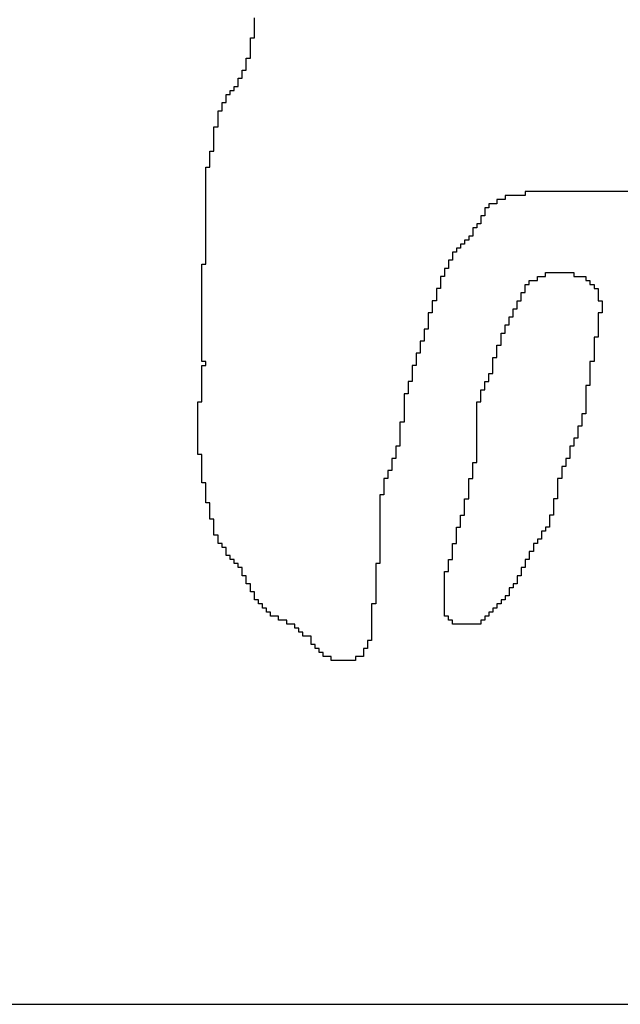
# Model space of a CAD drawing. Header units: millimetres. Extents: x 9.4 to 105.2, y 7.6 to 67.1.
# Tile 93 of 152: x 85.104 to 85.397, y 21.776 to 22.257. Entities that reach past the tile are written whole.
import ezdxf

# ---------------------------------------------------------------- set-up
doc = ezdxf.new("R2010")
doc.units = ezdxf.units.MM
doc.layers.add('BottomOverlay', color=54, linetype='Continuous')

msp = doc.modelspace()

# ---------------------------------------------------------------- linework, layer by layer
at = {"layer": 'BottomOverlay'}
for p, q in [((85.21837, 22.2561), (85.21837, 22.25808)), ((85.21837, 22.25413), (85.21837, 22.2561)), ((85.21837, 22.25215), (85.21837, 22.25413)), ((85.2164, 22.24622), (85.2164, 22.2482)), ((85.2164, 22.2482), (85.21837, 22.2482)), ((85.21837, 22.25018), (85.21837, 22.25215)), ((85.21837, 22.2482), (85.21837, 22.25018)), ((85.2164, 22.24425), (85.2164, 22.24622)), ((85.2164, 22.24227), (85.2164, 22.24425)), ((85.21442, 22.23634), (85.21442, 22.23832)), ((85.21442, 22.23832), (85.2164, 22.23832)), ((85.2164, 22.2403), (85.2164, 22.24227)), ((85.2164, 22.23832), (85.2164, 22.2403)), ((85.21442, 22.23437), (85.21442, 22.23634)), ((85.21442, 22.23239), (85.21442, 22.23437)), ((85.21047, 22.22646), (85.21047, 22.22844)), ((85.21047, 22.22844), (85.21245, 22.22844)), ((85.21245, 22.23041), (85.21245, 22.23239)), ((85.21245, 22.23239), (85.21442, 22.23239)), ((85.21245, 22.22844), (85.21245, 22.23041)), ((85.20849, 22.22251), (85.20849, 22.22448)), ((85.20849, 22.22448), (85.21047, 22.22448)), ((85.21047, 22.22448), (85.21047, 22.22646)), ((85.20454, 22.21856), (85.20454, 22.22053)), ((85.20454, 22.22053), (85.20651, 22.22053)), ((85.20651, 22.22053), (85.20651, 22.22251)), ((85.20651, 22.22251), (85.20849, 22.22251)), ((85.20256, 22.2146), (85.20256, 22.21658)), ((85.20256, 22.21658), (85.20454, 22.21658)), ((85.20256, 22.21263), (85.20256, 22.2146)), ((85.20454, 22.21658), (85.20454, 22.21856)), ((85.20059, 22.21065), (85.20059, 22.21263)), ((85.20059, 22.21263), (85.20256, 22.21263)), ((85.20059, 22.20868), (85.20059, 22.21065)), ((85.19861, 22.20274), (85.19861, 22.20472)), ((85.19861, 22.20472), (85.20059, 22.20472)), ((85.20059, 22.2067), (85.20059, 22.20868)), ((85.20059, 22.20472), (85.20059, 22.2067)), ((85.19861, 22.20077), (85.19861, 22.20274)), ((85.19861, 22.19879), (85.19861, 22.20077)), ((85.19861, 22.19682), (85.19861, 22.19879)), ((85.19861, 22.19484), (85.19861, 22.19682)), ((85.19861, 22.19286), (85.19861, 22.19484)), ((85.19663, 22.19089), (85.19663, 22.19286)), ((85.19663, 22.19286), (85.19861, 22.19286)), ((85.19663, 22.18891), (85.19663, 22.19089)), ((85.19466, 22.18298), (85.19466, 22.18496)), ((85.19466, 22.18496), (85.19663, 22.18496)), ((85.19663, 22.18694), (85.19663, 22.18891)), ((85.19663, 22.18496), (85.19663, 22.18694)), ((85.19466, 22.181), (85.19466, 22.18298)), ((85.19466, 22.17903), (85.19466, 22.181)), ((85.19466, 22.17705), (85.19466, 22.17903)), ((85.19466, 22.17508), (85.19466, 22.17705)), ((85.19466, 22.1731), (85.19466, 22.17508)), ((85.19466, 22.17112), (85.19466, 22.1731)), ((85.19466, 22.16915), (85.19466, 22.17112)), ((85.35079, 22.17112), (85.34091, 22.17112)), ((85.34091, 22.17112), (85.34091, 22.16915)), ((85.40612, 22.1731), (85.35079, 22.1731)), ((85.35079, 22.1731), (85.35079, 22.17112)), ((85.19466, 22.16717), (85.19466, 22.16915)), ((85.19466, 22.1652), (85.19466, 22.16717)), ((85.33695, 22.16717), (85.333, 22.16717)), ((85.333, 22.16717), (85.333, 22.1652)), ((85.34091, 22.16915), (85.33695, 22.16915)), ((85.33695, 22.16915), (85.33695, 22.16717)), ((85.19466, 22.16322), (85.19466, 22.1652)), ((85.19466, 22.16124), (85.19466, 22.16322)), ((85.19466, 22.15927), (85.19466, 22.16124)), ((85.33102, 22.16124), (85.32905, 22.16124)), ((85.32905, 22.16124), (85.32905, 22.15927)), ((85.333, 22.1652), (85.33102, 22.1652)), ((85.33102, 22.1652), (85.33102, 22.16322)), ((85.33102, 22.16322), (85.33102, 22.16124)), ((85.19466, 22.15729), (85.19466, 22.15927)), ((85.19466, 22.15531), (85.19466, 22.15729)), ((85.32905, 22.15729), (85.32707, 22.15729)), ((85.32707, 22.15729), (85.32707, 22.15531)), ((85.32905, 22.15927), (85.32905, 22.15729)), ((85.19466, 22.15334), (85.19466, 22.15531)), ((85.19466, 22.15136), (85.19466, 22.15334)), ((85.19466, 22.14938), (85.19466, 22.15136)), ((85.32509, 22.15136), (85.32312, 22.15136)), ((85.32312, 22.15136), (85.32312, 22.14938)), ((85.32707, 22.15531), (85.32509, 22.15531)), ((85.32509, 22.15531), (85.32509, 22.15334)), ((85.32509, 22.15334), (85.32509, 22.15136)), ((85.19466, 22.14741), (85.19466, 22.14938)), ((85.19466, 22.14543), (85.19466, 22.14741)), ((85.32114, 22.14741), (85.31917, 22.14741)), ((85.31917, 22.14741), (85.31917, 22.14543)), ((85.32312, 22.14938), (85.32114, 22.14938)), ((85.32114, 22.14938), (85.32114, 22.14741)), ((85.19466, 22.14346), (85.19466, 22.14543)), ((85.19466, 22.14148), (85.19466, 22.14346)), ((85.31719, 22.14346), (85.31521, 22.14346)), ((85.31521, 22.14346), (85.31521, 22.14148)), ((85.31917, 22.14543), (85.31719, 22.14543)), ((85.31719, 22.14543), (85.31719, 22.14346)), ((85.19268, 22.13555), (85.19268, 22.13753)), ((85.19268, 22.13753), (85.19466, 22.13753)), ((85.19466, 22.1395), (85.19466, 22.14148)), ((85.19466, 22.13753), (85.19466, 22.1395)), ((85.31521, 22.1395), (85.31324, 22.1395)), ((85.31324, 22.1395), (85.31324, 22.13753)), ((85.31324, 22.13753), (85.31324, 22.13555)), ((85.31521, 22.14148), (85.31521, 22.1395)), ((85.19268, 22.13358), (85.19268, 22.13555)), ((85.19268, 22.1316), (85.19268, 22.13358)), ((85.31324, 22.13555), (85.31126, 22.13555)), ((85.31126, 22.13555), (85.31126, 22.13358)), ((85.31126, 22.13358), (85.31126, 22.1316)), ((85.36067, 22.1316), (85.36067, 22.13358)), ((85.36067, 22.13358), (85.3745, 22.13358)), ((85.3745, 22.13358), (85.3745, 22.1316)), ((85.19268, 22.12962), (85.19268, 22.1316)), ((85.19268, 22.12764), (85.19268, 22.12962)), ((85.19268, 22.12567), (85.19268, 22.12764)), ((85.31126, 22.1316), (85.30928, 22.1316)), ((85.30928, 22.1316), (85.30928, 22.12962)), ((85.30928, 22.12962), (85.30928, 22.12764)), ((85.30928, 22.12764), (85.30928, 22.12567)), ((85.35079, 22.12567), (85.35079, 22.12764)), ((85.35079, 22.12764), (85.35276, 22.12764)), ((85.35276, 22.12764), (85.35276, 22.12962)), ((85.35276, 22.12962), (85.35672, 22.12962)), ((85.35672, 22.12962), (85.35672, 22.1316)), ((85.35672, 22.1316), (85.36067, 22.1316)), ((85.3745, 22.1316), (85.38043, 22.1316)), ((85.38043, 22.1316), (85.38043, 22.12962)), ((85.38043, 22.12962), (85.38241, 22.12962)), ((85.38241, 22.12962), (85.38241, 22.12764)), ((85.38241, 22.12764), (85.38438, 22.12764)), ((85.38438, 22.12764), (85.38438, 22.12567)), ((85.19268, 22.12369), (85.19268, 22.12567)), ((85.19268, 22.12172), (85.19268, 22.12369)), ((85.30928, 22.12567), (85.30731, 22.12567)), ((85.30731, 22.12567), (85.30731, 22.12369)), ((85.30731, 22.12369), (85.30731, 22.12172)), ((85.34881, 22.12172), (85.34881, 22.12369)), ((85.34881, 22.12369), (85.35079, 22.12369)), ((85.35079, 22.12369), (85.35079, 22.12567)), ((85.38438, 22.12567), (85.38636, 22.12567)), ((85.38636, 22.12567), (85.38636, 22.12369)), ((85.38636, 22.12369), (85.38636, 22.12172)), ((85.19268, 22.11974), (85.19268, 22.12172)), ((85.19268, 22.11776), (85.19268, 22.11974)), ((85.19268, 22.11579), (85.19268, 22.11776)), ((85.30731, 22.11974), (85.30533, 22.11974)), ((85.30533, 22.11974), (85.30533, 22.11776)), ((85.30533, 22.11776), (85.30533, 22.11579)), ((85.30731, 22.12172), (85.30731, 22.11974)), ((85.34683, 22.11776), (85.34683, 22.11974)), ((85.34683, 22.11974), (85.34881, 22.11974)), ((85.34683, 22.11579), (85.34683, 22.11776)), ((85.34881, 22.11974), (85.34881, 22.12172)), ((85.38636, 22.12172), (85.38636, 22.11974)), ((85.38636, 22.11974), (85.38834, 22.11974)), ((85.38834, 22.11974), (85.38834, 22.11776)), ((85.38834, 22.11776), (85.38834, 22.11579)), ((85.19268, 22.11381), (85.19268, 22.11579)), ((85.19268, 22.11184), (85.19268, 22.11381)), ((85.30533, 22.11381), (85.30335, 22.11381)), ((85.30335, 22.11381), (85.30335, 22.11184)), ((85.30533, 22.11579), (85.30533, 22.11381)), ((85.34486, 22.11381), (85.34486, 22.11579)), ((85.34486, 22.11579), (85.34683, 22.11579)), ((85.34486, 22.11184), (85.34486, 22.11381)), ((85.38834, 22.11381), (85.38636, 22.11381)), ((85.38636, 22.11381), (85.38636, 22.11184)), ((85.38834, 22.11579), (85.38834, 22.11381)), ((85.19268, 22.10986), (85.19268, 22.11184)), ((85.19268, 22.10788), (85.19268, 22.10986)), ((85.30335, 22.11184), (85.30335, 22.10986)), ((85.30335, 22.10986), (85.30335, 22.10788)), ((85.34288, 22.10986), (85.34288, 22.11184)), ((85.34288, 22.11184), (85.34486, 22.11184)), ((85.34288, 22.10788), (85.34288, 22.10986)), ((85.38636, 22.11184), (85.38636, 22.10986)), ((85.38636, 22.10986), (85.38636, 22.10788)), ((85.19268, 22.10591), (85.19268, 22.10788)), ((85.19268, 22.10393), (85.19268, 22.10591)), ((85.19268, 22.10195), (85.19268, 22.10393)), ((85.30335, 22.10591), (85.30138, 22.10591)), ((85.30138, 22.10591), (85.30138, 22.10393)), ((85.30138, 22.10393), (85.30138, 22.10195)), ((85.30335, 22.10788), (85.30335, 22.10591)), ((85.33893, 22.10195), (85.33893, 22.10393)), ((85.33893, 22.10393), (85.34091, 22.10393)), ((85.34091, 22.10591), (85.34091, 22.10788)), ((85.34091, 22.10788), (85.34288, 22.10788)), ((85.34091, 22.10393), (85.34091, 22.10591)), ((85.38636, 22.10788), (85.38636, 22.10591)), ((85.38636, 22.10591), (85.38636, 22.10393)), ((85.38636, 22.10393), (85.38636, 22.10195)), ((85.19268, 22.09998), (85.19268, 22.10195)), ((85.19268, 22.098), (85.19268, 22.09998)), ((85.30138, 22.09998), (85.2994, 22.09998)), ((85.2994, 22.09998), (85.2994, 22.098)), ((85.30138, 22.10195), (85.30138, 22.09998)), ((85.33893, 22.09998), (85.33893, 22.10195)), ((85.33893, 22.098), (85.33893, 22.09998)), ((85.38636, 22.10195), (85.38438, 22.10195)), ((85.38438, 22.10195), (85.38438, 22.09998)), ((85.38438, 22.09998), (85.38438, 22.098)), ((85.19268, 22.09602), (85.19268, 22.098)), ((85.19268, 22.09405), (85.19268, 22.09602)), ((85.19268, 22.09207), (85.19268, 22.09405)), ((85.2994, 22.09405), (85.29743, 22.09405)), ((85.29743, 22.09405), (85.29743, 22.09207)), ((85.2994, 22.098), (85.2994, 22.09602)), ((85.2994, 22.09602), (85.2994, 22.09405)), ((85.33695, 22.09602), (85.33695, 22.098)), ((85.33695, 22.098), (85.33893, 22.098)), ((85.33695, 22.09405), (85.33695, 22.09602)), ((85.33695, 22.09207), (85.33695, 22.09405)), ((85.38438, 22.098), (85.38438, 22.09602)), ((85.38438, 22.09602), (85.38438, 22.09405)), ((85.38438, 22.09405), (85.38438, 22.09207)), ((85.19268, 22.0901), (85.19268, 22.09207)), ((85.19466, 22.0901), (85.19268, 22.0901)), ((85.19466, 22.08812), (85.19466, 22.0901)), ((85.29743, 22.09207), (85.29743, 22.0901)), ((85.29743, 22.0901), (85.29743, 22.08812)), ((85.33498, 22.0901), (85.33498, 22.09207)), ((85.33498, 22.09207), (85.33695, 22.09207)), ((85.33498, 22.08812), (85.33498, 22.0901)), ((85.38438, 22.0901), (85.38241, 22.0901)), ((85.38241, 22.0901), (85.38241, 22.08812)), ((85.38438, 22.09207), (85.38438, 22.0901)), ((85.19268, 22.08614), (85.19268, 22.08812)), ((85.19268, 22.08812), (85.19466, 22.08812)), ((85.19268, 22.08417), (85.19268, 22.08614)), ((85.19268, 22.08219), (85.19268, 22.08417)), ((85.29743, 22.08812), (85.29545, 22.08812)), ((85.29545, 22.08812), (85.29545, 22.08614)), ((85.29545, 22.08614), (85.29545, 22.08417)), ((85.29545, 22.08417), (85.29545, 22.08219)), ((85.333, 22.08219), (85.333, 22.08417)), ((85.333, 22.08417), (85.33498, 22.08417)), ((85.33498, 22.08614), (85.33498, 22.08812)), ((85.33498, 22.08417), (85.33498, 22.08614)), ((85.38241, 22.08812), (85.38241, 22.08614)), ((85.38241, 22.08614), (85.38241, 22.08417)), ((85.38241, 22.08417), (85.38241, 22.08219)), ((85.19268, 22.08021), (85.19268, 22.08219)), ((85.19268, 22.07824), (85.19268, 22.08021)), ((85.29545, 22.08021), (85.29347, 22.08021)), ((85.29347, 22.08021), (85.29347, 22.07824)), ((85.29545, 22.08219), (85.29545, 22.08021)), ((85.33102, 22.07824), (85.33102, 22.08021)), ((85.33102, 22.08021), (85.333, 22.08021)), ((85.333, 22.08021), (85.333, 22.08219)), ((85.38241, 22.08219), (85.38241, 22.08021)), ((85.38241, 22.08021), (85.38241, 22.07824)), ((85.19268, 22.07626), (85.19268, 22.07824)), ((85.19268, 22.07428), (85.19268, 22.07626)), ((85.19268, 22.07231), (85.19268, 22.07428)), ((85.29347, 22.07428), (85.2915, 22.07428)), ((85.2915, 22.07428), (85.2915, 22.07231)), ((85.29347, 22.07824), (85.29347, 22.07626)), ((85.29347, 22.07626), (85.29347, 22.07428)), ((85.32905, 22.07428), (85.32905, 22.07626)), ((85.32905, 22.07626), (85.33102, 22.07626)), ((85.32905, 22.07231), (85.32905, 22.07428)), ((85.33102, 22.07626), (85.33102, 22.07824)), ((85.38241, 22.07824), (85.38043, 22.07824)), ((85.38043, 22.07824), (85.38043, 22.07626)), ((85.38043, 22.07626), (85.38043, 22.07428)), ((85.38043, 22.07428), (85.38043, 22.07231)), ((85.19071, 22.06836), (85.19071, 22.07033)), ((85.19071, 22.07033), (85.19268, 22.07033)), ((85.19268, 22.07033), (85.19268, 22.07231)), ((85.2915, 22.07231), (85.2915, 22.07033)), ((85.2915, 22.07033), (85.2915, 22.06836)), ((85.32707, 22.06836), (85.32707, 22.07033)), ((85.32707, 22.07033), (85.32905, 22.07033)), ((85.32905, 22.07033), (85.32905, 22.07231)), ((85.38043, 22.07231), (85.38043, 22.07033)), ((85.38043, 22.07033), (85.38043, 22.06836)), ((85.19071, 22.06638), (85.19071, 22.06836)), ((85.19071, 22.0644), (85.19071, 22.06638)), ((85.2915, 22.06836), (85.2915, 22.06638)), ((85.2915, 22.06638), (85.2915, 22.0644)), ((85.32707, 22.06638), (85.32707, 22.06836)), ((85.32707, 22.0644), (85.32707, 22.06638)), ((85.38043, 22.06836), (85.38043, 22.06638)), ((85.38043, 22.06638), (85.38043, 22.0644)), ((85.19071, 22.06243), (85.19071, 22.0644)), ((85.19071, 22.06045), (85.19071, 22.06243)), ((85.19071, 22.05848), (85.19071, 22.06045)), ((85.2915, 22.06045), (85.28952, 22.06045)), ((85.28952, 22.06045), (85.28952, 22.05848)), ((85.2915, 22.0644), (85.2915, 22.06243)), ((85.2915, 22.06243), (85.2915, 22.06045)), ((85.32707, 22.06243), (85.32707, 22.0644)), ((85.32707, 22.06045), (85.32707, 22.06243)), ((85.32707, 22.05848), (85.32707, 22.06045)), ((85.38043, 22.0644), (85.37846, 22.0644)), ((85.37846, 22.0644), (85.37846, 22.06243)), ((85.37846, 22.06243), (85.37846, 22.06045)), ((85.37846, 22.06045), (85.37846, 22.05848)), ((85.19071, 22.0565), (85.19071, 22.05848)), ((85.19071, 22.05452), (85.19071, 22.0565)), ((85.28952, 22.05848), (85.28952, 22.0565)), ((85.28952, 22.0565), (85.28952, 22.05452)), ((85.32707, 22.0565), (85.32707, 22.05848)), ((85.32707, 22.05452), (85.32707, 22.0565)), ((85.37846, 22.05848), (85.37648, 22.05848)), ((85.37648, 22.05848), (85.37648, 22.0565)), ((85.37648, 22.0565), (85.37648, 22.05452)), ((85.19071, 22.05254), (85.19071, 22.05452)), ((85.19071, 22.05057), (85.19071, 22.05254)), ((85.19071, 22.04859), (85.19071, 22.05057)), ((85.28952, 22.05452), (85.28952, 22.05254)), ((85.28952, 22.05254), (85.28952, 22.05057)), ((85.28952, 22.05057), (85.28952, 22.04859)), ((85.32707, 22.05254), (85.32707, 22.05452)), ((85.32707, 22.05057), (85.32707, 22.05254)), ((85.32707, 22.04859), (85.32707, 22.05057)), ((85.37648, 22.05254), (85.3745, 22.05254)), ((85.3745, 22.05254), (85.3745, 22.05057)), ((85.3745, 22.05057), (85.3745, 22.04859)), ((85.37648, 22.05452), (85.37648, 22.05254)), ((85.19071, 22.04662), (85.19071, 22.04859)), ((85.19071, 22.04464), (85.19071, 22.04662)), ((85.28952, 22.04859), (85.28755, 22.04859)), ((85.28755, 22.04859), (85.28755, 22.04662)), ((85.28755, 22.04662), (85.28755, 22.04464)), ((85.32707, 22.04662), (85.32707, 22.04859)), ((85.32707, 22.04464), (85.32707, 22.04662)), ((85.3745, 22.04859), (85.37253, 22.04859)), ((85.37253, 22.04859), (85.37253, 22.04662)), ((85.37253, 22.04662), (85.37253, 22.04464)), ((85.19268, 22.04464), (85.19071, 22.04464)), ((85.19268, 22.04266), (85.19268, 22.04464)), ((85.19268, 22.04069), (85.19268, 22.04266)), ((85.19268, 22.03871), (85.19268, 22.04069)), ((85.28755, 22.04266), (85.28557, 22.04266)), ((85.28557, 22.04266), (85.28557, 22.04069)), ((85.28557, 22.04069), (85.28557, 22.03871)), ((85.28755, 22.04464), (85.28755, 22.04266)), ((85.32509, 22.03871), (85.32509, 22.04069)), ((85.32509, 22.04069), (85.32707, 22.04069)), ((85.32707, 22.04266), (85.32707, 22.04464)), ((85.32707, 22.04069), (85.32707, 22.04266)), ((85.37253, 22.04266), (85.37055, 22.04266)), ((85.37055, 22.04266), (85.37055, 22.04069)), ((85.37055, 22.04069), (85.37055, 22.03871)), ((85.37253, 22.04464), (85.37253, 22.04266)), ((85.19268, 22.03674), (85.19268, 22.03871)), ((85.19268, 22.03476), (85.19268, 22.03674)), ((85.28557, 22.03674), (85.28359, 22.03674)), ((85.28359, 22.03674), (85.28359, 22.03476)), ((85.28557, 22.03871), (85.28557, 22.03674)), ((85.32509, 22.03674), (85.32509, 22.03871)), ((85.32509, 22.03476), (85.32509, 22.03674)), ((85.37055, 22.03871), (85.36857, 22.03871)), ((85.36857, 22.03871), (85.36857, 22.03674)), ((85.36857, 22.03674), (85.36857, 22.03476)), ((85.19268, 22.03278), (85.19268, 22.03476)), ((85.19268, 22.03081), (85.19268, 22.03278)), ((85.28359, 22.03278), (85.28162, 22.03278)), ((85.28162, 22.03278), (85.28162, 22.03081)), ((85.28359, 22.03476), (85.28359, 22.03278)), ((85.32312, 22.03081), (85.32312, 22.03278)), ((85.32312, 22.03278), (85.32509, 22.03278)), ((85.32509, 22.03278), (85.32509, 22.03476)), ((85.36857, 22.03278), (85.3666, 22.03278)), ((85.3666, 22.03278), (85.3666, 22.03081)), ((85.36857, 22.03476), (85.36857, 22.03278)), ((85.19466, 22.03081), (85.19268, 22.03081)), ((85.19466, 22.02883), (85.19466, 22.03081)), ((85.19466, 22.02685), (85.19466, 22.02883)), ((85.19466, 22.02488), (85.19466, 22.02685)), ((85.28162, 22.03081), (85.28162, 22.02883)), ((85.28162, 22.02883), (85.28162, 22.02685)), ((85.28162, 22.02685), (85.28162, 22.02488)), ((85.32312, 22.02883), (85.32312, 22.03081)), ((85.32312, 22.02685), (85.32312, 22.02883)), ((85.32312, 22.02488), (85.32312, 22.02685)), ((85.3666, 22.03081), (85.3666, 22.02883)), ((85.3666, 22.02883), (85.3666, 22.02685)), ((85.3666, 22.02685), (85.3666, 22.02488)), ((85.19466, 22.0229), (85.19466, 22.02488)), ((85.19466, 22.02092), (85.19466, 22.0229)), ((85.28162, 22.02488), (85.27964, 22.02488)), ((85.27964, 22.02488), (85.27964, 22.0229)), ((85.27964, 22.0229), (85.27964, 22.02092)), ((85.32114, 22.02092), (85.32114, 22.0229)), ((85.32114, 22.0229), (85.32312, 22.0229)), ((85.32312, 22.0229), (85.32312, 22.02488)), ((85.3666, 22.0229), (85.36462, 22.0229)), ((85.36462, 22.0229), (85.36462, 22.02092)), ((85.3666, 22.02488), (85.3666, 22.0229)), ((85.19663, 22.02092), (85.19466, 22.02092)), ((85.19663, 22.01895), (85.19663, 22.02092)), ((85.19663, 22.01697), (85.19663, 22.01895)), ((85.19663, 22.015), (85.19663, 22.01697)), ((85.27964, 22.02092), (85.27964, 22.01895)), ((85.27964, 22.01895), (85.27964, 22.01697)), ((85.27964, 22.01697), (85.27964, 22.015)), ((85.32114, 22.01895), (85.32114, 22.02092)), ((85.32114, 22.01697), (85.32114, 22.01895)), ((85.32114, 22.015), (85.32114, 22.01697)), ((85.36462, 22.02092), (85.36462, 22.01895)), ((85.36462, 22.01895), (85.36462, 22.01697)), ((85.36462, 22.01697), (85.36462, 22.015)), ((85.19663, 22.01302), (85.19663, 22.015)), ((85.19861, 22.01302), (85.19663, 22.01302)), ((85.19861, 22.01104), (85.19861, 22.01302)), ((85.27964, 22.015), (85.27964, 22.01302)), ((85.27964, 22.01302), (85.27964, 22.01104)), ((85.31917, 22.01302), (85.31917, 22.015)), ((85.31917, 22.015), (85.32114, 22.015)), ((85.31917, 22.01104), (85.31917, 22.01302)), ((85.36462, 22.015), (85.36265, 22.015)), ((85.36265, 22.015), (85.36265, 22.01302)), ((85.36265, 22.01302), (85.36265, 22.01104)), ((85.19861, 22.00907), (85.19861, 22.01104)), ((85.19861, 22.00709), (85.19861, 22.00907)), ((85.19861, 22.00511), (85.19861, 22.00709)), ((85.27964, 22.01104), (85.27964, 22.00907)), ((85.27964, 22.00907), (85.27964, 22.00709)), ((85.27964, 22.00709), (85.27964, 22.00511)), ((85.31719, 22.00709), (85.31719, 22.00907)), ((85.31719, 22.00907), (85.31917, 22.00907)), ((85.31719, 22.00511), (85.31719, 22.00709)), ((85.31917, 22.00907), (85.31917, 22.01104)), ((85.36067, 22.00709), (85.35869, 22.00709)), ((85.35869, 22.00709), (85.35869, 22.00511)), ((85.36265, 22.00907), (85.36067, 22.00907)), ((85.36067, 22.00907), (85.36067, 22.00709)), ((85.36265, 22.01104), (85.36265, 22.00907)), ((85.20059, 22.00511), (85.19861, 22.00511)), ((85.20059, 22.00314), (85.20059, 22.00511)), ((85.20059, 22.00116), (85.20059, 22.00314)), ((85.27964, 22.00511), (85.27964, 22.00314)), ((85.27964, 22.00314), (85.27964, 22.00116)), ((85.31719, 22.00314), (85.31719, 22.00511)), ((85.31719, 22.00116), (85.31719, 22.00314)), ((85.35869, 22.00314), (85.35672, 22.00314)), ((85.35672, 22.00314), (85.35672, 22.00116)), ((85.35869, 22.00511), (85.35869, 22.00314)), ((85.20256, 22.00116), (85.20059, 22.00116)), ((85.20256, 21.99918), (85.20256, 22.00116)), ((85.20454, 21.99918), (85.20256, 21.99918)), ((85.20454, 21.99721), (85.20454, 21.99918)), ((85.27964, 22.00116), (85.27964, 21.99918)), ((85.27964, 21.99918), (85.27964, 21.99721)), ((85.31521, 21.99918), (85.31521, 22.00116)), ((85.31521, 22.00116), (85.31719, 22.00116)), ((85.31521, 21.99721), (85.31521, 21.99918)), ((85.35672, 22.00116), (85.35474, 22.00116)), ((85.35474, 22.00116), (85.35474, 21.99918)), ((85.35474, 21.99918), (85.35474, 21.99721)), ((85.20454, 21.99523), (85.20454, 21.99721)), ((85.20651, 21.99523), (85.20454, 21.99523)), ((85.20651, 21.99326), (85.20651, 21.99523)), ((85.20849, 21.99326), (85.20651, 21.99326)), ((85.20849, 21.99128), (85.20849, 21.99326)), ((85.27964, 21.99721), (85.27964, 21.99523)), ((85.27964, 21.99523), (85.27964, 21.99326)), ((85.27964, 21.99326), (85.27964, 21.99128)), ((85.31324, 21.99128), (85.31324, 21.99326)), ((85.31324, 21.99326), (85.31521, 21.99326)), ((85.31521, 21.99523), (85.31521, 21.99721)), ((85.31521, 21.99326), (85.31521, 21.99523)), ((85.35276, 21.99326), (85.35079, 21.99326)), ((85.35079, 21.99326), (85.35079, 21.99128)), ((85.35474, 21.99721), (85.35276, 21.99721)), ((85.35276, 21.99721), (85.35276, 21.99523)), ((85.35276, 21.99523), (85.35276, 21.99326)), ((85.21047, 21.99128), (85.20849, 21.99128)), ((85.21047, 21.9893), (85.21047, 21.99128)), ((85.21245, 21.9893), (85.21047, 21.9893)), ((85.21245, 21.98733), (85.21245, 21.9893)), ((85.27964, 21.99128), (85.27766, 21.99128)), ((85.27766, 21.99128), (85.27766, 21.9893)), ((85.27766, 21.9893), (85.27766, 21.98733)), ((85.31324, 21.9893), (85.31324, 21.99128)), ((85.31324, 21.98733), (85.31324, 21.9893)), ((85.35079, 21.9893), (85.34881, 21.9893)), ((85.34881, 21.9893), (85.34881, 21.98733)), ((85.35079, 21.99128), (85.35079, 21.9893)), ((85.21245, 21.98535), (85.21245, 21.98733)), ((85.21442, 21.98535), (85.21245, 21.98535)), ((85.21442, 21.98337), (85.21442, 21.98535)), ((85.21442, 21.9814), (85.21442, 21.98337)), ((85.27766, 21.98733), (85.27766, 21.98535)), ((85.27766, 21.98535), (85.27766, 21.98337)), ((85.27766, 21.98337), (85.27766, 21.9814)), ((85.31126, 21.98535), (85.31126, 21.98733)), ((85.31126, 21.98733), (85.31324, 21.98733)), ((85.31126, 21.98337), (85.31126, 21.98535)), ((85.31126, 21.9814), (85.31126, 21.98337)), ((85.34881, 21.98535), (85.34683, 21.98535)), ((85.34683, 21.98535), (85.34683, 21.98337)), ((85.34683, 21.98337), (85.34683, 21.9814)), ((85.34881, 21.98733), (85.34881, 21.98535)), ((85.2164, 21.9814), (85.21442, 21.9814)), ((85.2164, 21.97942), (85.2164, 21.9814)), ((85.2164, 21.97744), (85.2164, 21.97942)), ((85.27766, 21.9814), (85.27766, 21.97942)), ((85.27766, 21.97942), (85.27766, 21.97744)), ((85.31126, 21.97942), (85.31126, 21.9814)), ((85.31126, 21.97744), (85.31126, 21.97942)), ((85.34486, 21.97942), (85.34288, 21.97942)), ((85.34288, 21.97942), (85.34288, 21.97744)), ((85.34683, 21.9814), (85.34486, 21.9814)), ((85.34486, 21.9814), (85.34486, 21.97942)), ((85.21837, 21.97744), (85.2164, 21.97744)), ((85.21837, 21.97547), (85.21837, 21.97744)), ((85.21837, 21.97349), (85.21837, 21.97547)), ((85.22035, 21.97349), (85.21837, 21.97349)), ((85.22035, 21.97152), (85.22035, 21.97349)), ((85.27766, 21.97744), (85.27766, 21.97547)), ((85.27766, 21.97547), (85.27766, 21.97349)), ((85.27766, 21.97349), (85.27766, 21.97152)), ((85.31126, 21.97547), (85.31126, 21.97744)), ((85.31126, 21.97349), (85.31126, 21.97547)), ((85.31126, 21.97152), (85.31126, 21.97349)), ((85.34091, 21.97349), (85.33893, 21.97349)), ((85.33893, 21.97349), (85.33893, 21.97152)), ((85.34288, 21.97547), (85.34091, 21.97547)), ((85.34091, 21.97547), (85.34091, 21.97349)), ((85.34288, 21.97744), (85.34288, 21.97547)), ((85.22233, 21.97152), (85.22035, 21.97152)), ((85.22233, 21.96954), (85.22233, 21.97152)), ((85.2243, 21.96954), (85.22233, 21.96954)), ((85.2243, 21.96756), (85.2243, 21.96954)), ((85.27766, 21.97152), (85.27569, 21.97152)), ((85.27569, 21.97152), (85.27569, 21.96954)), ((85.27569, 21.96954), (85.27569, 21.96756)), ((85.31126, 21.96954), (85.31126, 21.97152)), ((85.31126, 21.96756), (85.31126, 21.96954)), ((85.33695, 21.96954), (85.33498, 21.96954)), ((85.33498, 21.96954), (85.33498, 21.96756)), ((85.33893, 21.97152), (85.33695, 21.97152)), ((85.33695, 21.97152), (85.33695, 21.96954)), ((85.22628, 21.96756), (85.2243, 21.96756)), ((85.22628, 21.96559), (85.22628, 21.96756)), ((85.23023, 21.96559), (85.22628, 21.96559)), ((85.23023, 21.96361), (85.23023, 21.96559)), ((85.23418, 21.96361), (85.23023, 21.96361)), ((85.23418, 21.96164), (85.23418, 21.96361)), ((85.27569, 21.96756), (85.27569, 21.96559)), ((85.27569, 21.96559), (85.27569, 21.96361)), ((85.27569, 21.96361), (85.27569, 21.96164)), ((85.31126, 21.96559), (85.31126, 21.96756)), ((85.31324, 21.96559), (85.31126, 21.96559)), ((85.31324, 21.96361), (85.31324, 21.96559)), ((85.31521, 21.96361), (85.31324, 21.96361)), ((85.31521, 21.96164), (85.31521, 21.96361)), ((85.33102, 21.96361), (85.32905, 21.96361)), ((85.32905, 21.96361), (85.32905, 21.96164)), ((85.333, 21.96559), (85.33102, 21.96559)), ((85.33102, 21.96559), (85.33102, 21.96361)), ((85.33498, 21.96756), (85.333, 21.96756)), ((85.333, 21.96756), (85.333, 21.96559)), ((85.23814, 21.96164), (85.23418, 21.96164)), ((85.23814, 21.95966), (85.23814, 21.96164)), ((85.24011, 21.95966), (85.23814, 21.95966)), ((85.24011, 21.95768), (85.24011, 21.95966)), ((85.27569, 21.96164), (85.27569, 21.95966)), ((85.27569, 21.95966), (85.27569, 21.95768)), ((85.32905, 21.96164), (85.31521, 21.96164)), ((85.24209, 21.95768), (85.24011, 21.95768)), ((85.24209, 21.95571), (85.24209, 21.95768)), ((85.24604, 21.95571), (85.24209, 21.95571)), ((85.24604, 21.95373), (85.24604, 21.95571)), ((85.27569, 21.95768), (85.27569, 21.95571)), ((85.27569, 21.95571), (85.27569, 21.95373)), ((85.24604, 21.95175), (85.24604, 21.95373)), ((85.24802, 21.95175), (85.24604, 21.95175)), ((85.24802, 21.94978), (85.24802, 21.95175)), ((85.24999, 21.94978), (85.24802, 21.94978)), ((85.24999, 21.9478), (85.24999, 21.94978)), ((85.27371, 21.94978), (85.27173, 21.94978)), ((85.27173, 21.94978), (85.27173, 21.9478)), ((85.27569, 21.95373), (85.27371, 21.95373)), ((85.27371, 21.95373), (85.27371, 21.95175)), ((85.27371, 21.95175), (85.27371, 21.94978)), ((85.25197, 21.9478), (85.24999, 21.9478)), ((85.25197, 21.94582), (85.25197, 21.9478)), ((85.25592, 21.94582), (85.25197, 21.94582)), ((85.25592, 21.94385), (85.25592, 21.94582)), ((85.27173, 21.94582), (85.26778, 21.94582)), ((85.26778, 21.94582), (85.26778, 21.94385)), ((85.27173, 21.9478), (85.27173, 21.94582)), ((85.26778, 21.94385), (85.25592, 21.94385)), ((83.45747, 21.77586), (86.12748, 21.77586))]:
    msp.add_line(p, q, dxfattribs=at)

doc.saveas('drawing.dxf')
